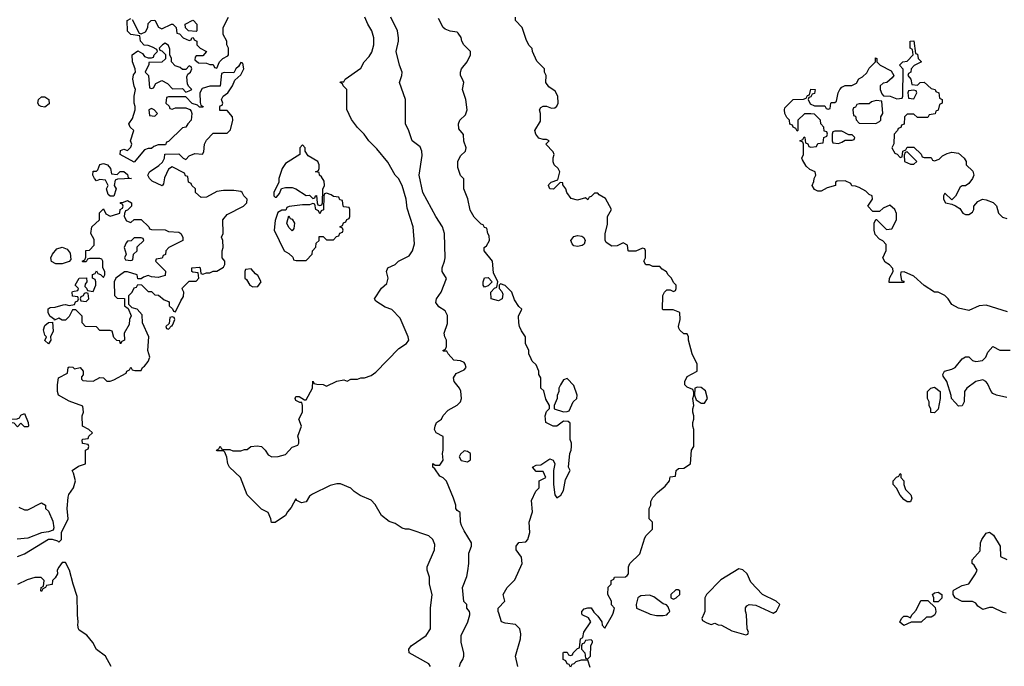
# Model space of a CAD drawing. Header units: inches. Extents: x 2348341 to 2479810, y 460419 to 613669.
# Tile 116 of 256: x 2413143 to 2418876, y 499691 to 503456. Entities that reach past the tile are written whole.
import ezdxf

# ---------------------------------------------------------------- set-up
doc = ezdxf.new("R2010")
doc.units = ezdxf.units.IN
doc.header["$MEASUREMENT"] = 0
doc.layers.add('C4419', color=7, linetype='Continuous')
doc.layers.add('C4510', color=7, linetype='Continuous')

msp = doc.modelspace()

# ---------------------------------------------------------------- linework, layer by layer
at = {"layer": 'C4419', "color": 2}
for points, elevation in [([(2413675.3, 499690), (2413642, 499750), (2413589.2, 499789.2), (2413568.9, 499828.9), (2413532.9, 499872.9), (2413490, 499902), (2413485.2, 499910), (2413481.2, 499930), (2413484, 499950), (2413479.3, 499990), (2413479.2, 500000)], 102), ([(2415535.3, 499690), (2415524.7, 499704.7), (2415410, 499768.7), (2415408.7, 499790), (2415422, 499810), (2415508.7, 499870), (2415534, 499910), (2415534, 500000)], 98), ([(2415704, 499690), (2415708.7, 499710), (2415724, 499730), (2415729.2, 499750), (2415729.2, 499770), (2415714, 499830), (2415713.2, 499870), (2415752.3, 499950), (2415764, 499990), (2415763, 500000)], 94), ([(2416044, 499690), (2416029, 499750), (2416058.4, 499850), (2416060.1, 499880.1), (2416055.1, 499910), (2416030, 499934), (2415970, 499942), (2415948, 499950), (2415932, 500000)], 90), ([(2416464, 499684), (2416450, 499726), (2416412.7, 499727.3), (2416382, 499718), (2416370, 499706), (2416358, 499702), (2416350, 499686), (2416342, 499702), (2416330, 499706), (2416322, 499722), (2416308, 499730), (2416308, 499770), (2416310, 499774), (2416330, 499774), (2416338, 499758), (2416350, 499754), (2416362, 499758), (2416366, 499770), (2416390, 499794), (2416402, 499798), (2416408, 499850), (2416422, 499858), (2416428, 499890), (2416468, 499950), (2416454, 499974), (2416418, 499990), (2416416.7, 500000)], 86), ([(2416492, 500000), (2416510, 499982), (2416532, 499950), (2416534, 499930), (2416550, 499914), (2416595.3, 499990), (2416598, 500000)], 86), ([(2416801.7, 500000), (2416814.4, 499994.4), (2416850, 499986), (2416890, 499986.8), (2416910, 499991.3), (2416918.7, 500000)], 86), ([(2417127.5, 500000), (2417114, 499970), (2417118, 499958), (2417143.6, 499943.6), (2417170, 499934), (2417190, 499942), (2417210, 499932), (2417230, 499931.3), (2417290, 499898), (2417370, 499874), (2417382, 499878), (2417386, 499890), (2417378, 499910), (2417375.3, 499990), (2417372.1, 500000)], 86), ([(2418474.4, 500000), (2418470, 499988), (2418450, 499978), (2418423.6, 499976.4), (2418391.6, 499948.4), (2418332.7, 499947.3), (2418290, 499928), (2418268.4, 499948.4), (2418278, 499970), (2418290, 499982), (2418310, 499982), (2418330, 499974), (2418338, 499990), (2418347.4, 500000)], 82)]:
    msp.add_lwpolyline(points, dxfattribs=dict(at, elevation=elevation))
at = {"layer": 'C4419', "color": 2, "elevation": 86}
msp.add_lwpolyline([(2416470, 499846), (2416438, 499842), (2416430, 499826), (2416418, 499822), (2416414, 499810), (2416414, 499790), (2416434, 499770), (2416438, 499738), (2416450, 499734), (2416466, 499750), (2416468, 499812), (2416478, 499830), (2416478, 499838)], close=True, dxfattribs=at)
at = {"layer": 'C4510', "color": 2}
for points, elevation in [([(2413130, 500331), (2413170, 500346), (2413310, 500432), (2413331.6, 500431.6), (2413362, 500422), (2413370, 500414), (2413386, 500430), (2413386, 500470), (2413425.2, 500550), (2413419.3, 500610), (2413424.7, 500675.3), (2413429.1, 500690.9), (2413455.3, 500730), (2413468, 500770), (2413456.4, 500816.4), (2413448, 500830), (2413484.7, 500855.3), (2413526, 500870), (2413526, 500950), (2413542, 500958), (2413546, 500970), (2413542, 500982), (2413508, 500988), (2413506, 501010), (2413510, 501014), (2413542, 501018), (2413546, 501030), (2413566, 501050), (2413546, 501070), (2413508, 501090), (2413506, 501150), (2413515.3, 501170), (2413510, 501206), (2413430, 501235.3), (2413368, 501270), (2413362, 501290), (2413362, 501330), (2413369.1, 501370.9), (2413422, 501398), (2413426, 501430), (2413430, 501434), (2413451.6, 501431.6), (2413462, 501422), (2413494, 501430), (2413512, 501410), (2413512, 501388), (2413503.6, 501376.4), (2413503.6, 501363.6), (2413510, 501354), (2413532.7, 501352.7), (2413570, 501352), (2413610, 501372), (2413631, 501371), (2413650, 501352), (2413670, 501351.3), (2413690, 501358), (2413762, 501398), (2413766, 501410), (2413782, 501418), (2413790, 501432), (2413798, 501418), (2413812.7, 501412.7), (2413850, 501414), (2413858, 501430), (2413870, 501438), (2413890, 501464.7), (2413901.2, 501490), (2413888.7, 501530), (2413895.3, 501610), (2413858, 501690), (2413856.4, 501736.4), (2413826, 501770), (2413798, 501778), (2413778, 501798), (2413778, 501850), (2413798, 501870), (2413810, 501894), (2413822, 501898), (2413830, 501914), (2413852.7, 501912.7), (2413890, 501874), (2413910, 501874), (2413930, 501854), (2413951.6, 501851.6), (2413983.6, 501823.6), (2414010, 501814), (2414014, 501810), (2414014, 501790), (2414032.7, 501772.7), (2414038, 501758), (2414050, 501754), (2414080.4, 501819.6), (2414096.4, 501843.6), (2414098, 501870), (2414088.4, 501888.4), (2414090, 501894), (2414130, 501934), (2414170, 501934), (2414186, 501950), (2414182, 501982), (2414150, 501986), (2414146, 501990), (2414146, 502010), (2414190, 502014), (2414194, 502010), (2414198, 501978), (2414210, 501974), (2414230, 501982), (2414250, 501982), (2414270, 501992), (2414290, 501992), (2414330, 502014), (2414338, 502030), (2414338, 502050), (2414322, 502070), (2414322, 502110), (2414328, 502130), (2414326, 502170), (2414318, 502190), (2414328, 502210), (2414326, 502290), (2414350, 502322), (2414446, 502370), (2414466, 502390), (2414468, 502410), (2414448, 502430), (2414438, 502450), (2414430, 502455.3), (2414390, 502462), (2414330, 502462), (2414290, 502455.3), (2414230, 502422), (2414200.4, 502420.4), (2414166, 502450), (2414166, 502470), (2414146, 502490), (2414142, 502502), (2414126, 502510), (2414122, 502542), (2414107.3, 502547.3), (2414102, 502562), (2414030, 502598), (2414010, 502586), (2413985.4, 502534.6), (2413979.6, 502500.4), (2413971.6, 502488.4), (2413914.6, 502514.6), (2413898, 502530), (2413888, 502550), (2413898, 502570), (2413953.6, 502606.4), (2413974.6, 502625.4), (2413986, 502650), (2413987.3, 502672.7), (2414070, 502674), (2414094, 502650), (2414110, 502642), (2414130, 502662), (2414163.1, 502676.9), (2414207.3, 502672.7), (2414214.6, 502685.4), (2414218, 502730), (2414230, 502754), (2414270, 502794), (2414350, 502794), (2414370, 502814), (2414384, 502870), (2414382, 502890), (2414350, 502926), (2414307.3, 502927.3), (2414307.3, 502947.3), (2414310, 502954), (2414322, 502958), (2414326, 502970), (2414318, 502990), (2414328, 503010), (2414355.3, 503030), (2414382, 503070), (2414396.4, 503103.6), (2414430, 503134), (2414448, 503170), (2414442, 503202), (2414430, 503206), (2414416.9, 503183.1), (2414402, 503170), (2414390, 503146), (2414332.7, 503147.3), (2414318, 503142), (2414310, 503068), (2414250, 503068), (2414205.4, 503054.6), (2414192, 503030), (2414192.7, 502972.7), (2414198, 502958), (2414212, 502950), (2414210, 502946), (2414190, 502946), (2414178, 502958), (2414147.3, 502967.3), (2414110, 503006), (2414010, 503006), (2413998, 503002), (2413994, 502970), (2414012.7, 502952.7), (2414018, 502938), (2414030, 502934), (2414050, 502942), (2414110, 502942), (2414132.7, 502932.7), (2414142, 502922), (2414144.7, 502910), (2414142, 502870), (2414122, 502850), (2414111.1, 502828.9), (2414090, 502826), (2414010, 502746), (2413998, 502742), (2413992.7, 502727.3), (2413950, 502726), (2413923.6, 502716.4), (2413910, 502706), (2413890, 502706), (2413870, 502698), (2413810, 502626), (2413728, 502670), (2413730, 502694), (2413750, 502702), (2413770, 502694), (2413790, 502714), (2413795.3, 502730), (2413788, 502750), (2413808, 502810), (2413786, 502830), (2413778, 502850), (2413799, 502881), (2413815.3, 502930), (2413815.3, 502950), (2413809, 502970), (2413809, 503011), (2413818, 503050), (2413808.9, 503068.9), (2413801.2, 503110), (2413805.6, 503134.4), (2413818, 503150), (2413815.3, 503170), (2413799, 503210), (2413798, 503250), (2413830, 503274), (2413858, 503258), (2413870, 503242), (2413890, 503234), (2413910, 503234), (2413922, 503238), (2413926, 503250), (2413946, 503270), (2413942, 503282), (2413916.4, 503296.4), (2413890, 503306), (2413867.3, 503307.3), (2413846, 503330), (2413842, 503362), (2413790, 503368.7), (2413770, 503388), (2413768, 503450), (2413790, 503462)], 102), ([(2413796.9, 503456.9), (2413838, 503378), (2413850, 503374), (2413874.6, 503385.4), (2413888, 503410), (2413890, 503434), (2413908.4, 503451.6), (2413930, 503452), (2413951.6, 503411.6), (2413970, 503402), (2414026, 503430), (2414034, 503430), (2414054, 503410), (2414058, 503378), (2414072.7, 503372.7), (2414094, 503350), (2414130, 503334), (2414142, 503338), (2414146, 503350), (2414152.7, 503352.7), (2414158, 503338), (2414174, 503330), (2414174, 503310), (2414194, 503290), (2414231.3, 503271.3), (2414210, 503246), (2414170, 503246), (2414163.6, 503236.4), (2414162, 503222), (2414183.6, 503203.6), (2414230, 503202), (2414250, 503194), (2414270, 503194), (2414278, 503178), (2414290, 503174), (2414306, 503210), (2414326, 503230), (2414354.6, 503245.4), (2414358, 503250), (2414358, 503290), (2414348.4, 503308.4), (2414348, 503330), (2414328.4, 503368.4), (2414328, 503410), (2414358, 503470)], 102), ([(2415534, 500000), (2415534, 500030), (2415544, 500110), (2415528.7, 500170), (2415528.7, 500210), (2415515.3, 500250), (2415515.3, 500270), (2415559, 500370), (2415560.4, 500400.4), (2415548, 500430), (2415526, 500450), (2415410, 500488.7), (2415390, 500488.7), (2415370, 500495.3), (2415330, 500522), (2415294.6, 500534.6), (2415248.9, 500568.9), (2415213.6, 500633.6), (2415190, 500658), (2415125.6, 500685.6), (2415090, 500708), (2415070, 500728), (2415010, 500754), (2414990, 500754), (2414950, 500744), (2414847.1, 500692.9), (2414830, 500682), (2414810, 500648.7), (2414783.1, 500643.1), (2414756.4, 500656.4), (2414750, 500666), (2414724.5, 500615.5), (2414702, 500590), (2414691.1, 500568.9), (2414630, 500528.7), (2414608.4, 500528.4), (2414606, 500550), (2414590, 500586), (2414550, 500606), (2414468, 500690), (2414428.7, 500790), (2414364, 500850), (2414354, 500870), (2414348.4, 500908.4), (2414338, 500938), (2414330, 500946), (2414290, 500946), (2414288, 500950), (2414302, 500958), (2414310, 500972), (2414318, 500958), (2414330, 500954), (2414367.3, 500952.7), (2414384.7, 500944.7), (2414430, 500944.7), (2414452.7, 500952.7), (2414467.3, 500952.7), (2414488.9, 500971.1), (2414524.7, 500975.3), (2414551.3, 500970), (2414571.3, 500950), (2414590, 500922), (2414610, 500911.3), (2414648.4, 500911.6), (2414690, 500924.7), (2414730, 500966), (2414762, 500978), (2414768.7, 500990), (2414768.7, 501010), (2414762, 501030), (2414784, 501090), (2414768, 501130), (2414788.7, 501170), (2414788.7, 501208.7), (2414786, 501226), (2414774, 501226), (2414750, 501238), (2414746, 501250), (2414750, 501262), (2414770, 501262), (2414802, 501242), (2414810, 501242), (2414848, 501310), (2414850, 501352), (2414858, 501338), (2414872.7, 501332.7), (2414910, 501332), (2414930, 501322), (2414988.9, 501351.1), (2415030, 501358), (2415050, 501352), (2415070, 501362), (2415110, 501362), (2415129.1, 501370.9), (2415150, 501371.3), (2415190, 501384.7), (2415216.5, 501403.5), (2415350, 501542), (2415395.3, 501570), (2415408.7, 501590), (2415404, 501610), (2415358.6, 501718.6), (2415308.9, 501768.9), (2415270, 501782), (2415216.4, 501816.4), (2415208.7, 501830), (2415250, 501892), (2415280.4, 501919.6), (2415288.7, 501950), (2415278, 501990), (2415286, 502010), (2415328.9, 502031.1), (2415348, 502050), (2415410, 502081), (2415429.2, 502110), (2415441.2, 502150), (2415433.2, 502250), (2415398.6, 502358.6), (2415392.7, 502410), (2415369, 502490), (2415348.7, 502530), (2415329, 502550), (2415286.8, 502626.8), (2415223.2, 502703.2), (2415175.3, 502750), (2415149.1, 502789.1), (2415110, 502828), (2415074.6, 502874.6), (2415047.3, 502932.7), (2415048, 503050), (2415026, 503070), (2415022, 503082), (2415008.7, 503090), (2415010, 503094), (2415030, 503094), (2415038, 503110), (2415130, 503174), (2415148, 503210), (2415178, 503242), (2415192.9, 503267.1), (2415204, 503310), (2415204, 503350), (2415194, 503390), (2415169, 503430), (2415152.7, 503470)], 98), ([(2415763, 500000), (2415762, 500010), (2415746, 500030), (2415746, 500050), (2415728.4, 500068.4), (2415721.2, 500150), (2415745.6, 500214.4), (2415752.9, 500247.1), (2415758, 500290), (2415757.2, 500350), (2415773.2, 500390), (2415774, 500410), (2415730, 500479), (2415716, 500510), (2415709.2, 500530.8), (2415707.3, 500587.3), (2415690, 500598), (2415682, 500610), (2415682, 500630), (2415669.1, 500669.1), (2415628.9, 500768.9), (2415608.9, 500788.9), (2415590, 500798), (2415560.4, 500840.4), (2415548, 500850), (2415549.1, 500870.9), (2415562, 500862), (2415590, 500862), (2415608.4, 500891.6), (2415605.2, 500930), (2415609.3, 500950), (2415608.7, 501028.7), (2415568.7, 501050), (2415559, 501070), (2415561.2, 501090), (2415570, 501111.3), (2415598, 501130), (2415609.1, 501150.9), (2415638, 501182), (2415690, 501211), (2415709, 501230), (2415716, 501250), (2415712.3, 501292.3), (2415704, 501310), (2415673.2, 501350), (2415669.3, 501370), (2415685.1, 501394.9), (2415730, 501418), (2415742, 501430), (2415737.2, 501450), (2415730, 501459), (2415710, 501468.7), (2415670, 501474), (2415638, 501510), (2415630, 501526), (2415610, 501526), (2415606, 501530), (2415622, 501538), (2415627.3, 501552.7), (2415628, 501590), (2415618, 501610), (2415615.3, 501630), (2415633.6, 501686.4), (2415633.6, 501733.6), (2415620.2, 501760.2), (2415582.9, 501782.9), (2415565.2, 501810), (2415569, 501830), (2415597.2, 501870), (2415628, 501948), (2415602, 501990), (2415602, 502010), (2415617.2, 502050), (2415619.3, 502070), (2415616, 502210), (2415604, 502250), (2415565.2, 502310), (2415489.4, 502450), (2415469.6, 502550), (2415485.6, 502665.6), (2415485.2, 502690), (2415474.8, 502714.8), (2415429, 502750), (2415408.9, 502808.9), (2415388.7, 502850), (2415388.7, 502990), (2415355.3, 503090), (2415368.7, 503130), (2415369, 503150), (2415354, 503190), (2415334, 503270), (2415349.2, 503330), (2415349.3, 503350), (2415342.7, 503390), (2415304, 503470)], 94), ([(2415932, 500000), (2415929.1, 500009.1), (2415929, 500030), (2415968, 500070), (2415958, 500110), (2415982, 500150), (2416025.6, 500194.4), (2416069, 500290), (2416065.6, 500325.6), (2416034, 500370), (2416034, 500390), (2416049.1, 500410.9), (2416090, 500416), (2416101.2, 500430), (2416112.7, 500470), (2416108.7, 500530), (2416129, 500590), (2416123.1, 500656.9), (2416149.1, 500710.9), (2416168, 500730), (2416168.4, 500771.6), (2416206, 500790), (2416190, 500826), (2416150, 500826), (2416128, 500850), (2416150, 500862), (2416176.4, 500863.6), (2416230, 500898), (2416250, 500892), (2416258, 500870), (2416251.3, 500830), (2416251.3, 500750), (2416258, 500690), (2416270, 500672), (2416292.9, 500687.1), (2416310, 500714), (2416321.2, 500778.8), (2416348, 500830), (2416338, 500850), (2416345.2, 500930), (2416354, 500950), (2416355.3, 500970), (2416355.3, 500990), (2416348.4, 501011.6), (2416347.3, 501107.3), (2416336.4, 501116.4), (2416310, 501118), (2416271, 501089), (2416250, 501088.7), (2416206, 501110), (2416202, 501150), (2416210, 501174), (2416227.3, 501192.7), (2416228, 501210), (2416205.6, 501245.6), (2416194, 501294), (2416178, 501310), (2416178, 501370), (2416166, 501390), (2416166, 501410), (2416150, 501446), (2416127.3, 501467.3), (2416120.4, 501480.4), (2416108, 501510), (2416108, 501530), (2416088, 501570), (2416088, 501610), (2416064.7, 501644.7), (2416054, 501670), (2416048.4, 501691.6), (2416048, 501730), (2416066, 501770), (2416050, 501786), (2416024.7, 501824.7), (2416008, 501870), (2415970, 501908), (2415942, 501918), (2415934, 501910), (2415934, 501890), (2415950, 501874), (2415956.9, 501856.9), (2415952, 501830), (2415930, 501818), (2415888, 501830), (2415886, 501870), (2415907.3, 501892.7), (2415922, 501898), (2415926, 501930), (2415902, 501982), (2415895.3, 502050), (2415848, 502110), (2415848, 502130), (2415860.4, 502139.6), (2415878, 502170), (2415876.4, 502196.4), (2415868, 502210), (2415862, 502242), (2415850, 502246), (2415842, 502262), (2415830, 502266), (2415790, 502306), (2415766, 502346), (2415752.1, 502412.1), (2415728.7, 502470), (2415728.7, 502528.7), (2415710, 502548), (2415694.6, 502594.6), (2415694, 502630), (2415710, 502662), (2415738, 502690), (2415742, 502710), (2415728.9, 502748.9), (2415727.3, 502787.3), (2415700.4, 502820.4), (2415698, 502850), (2415706, 502870), (2415738, 502902), (2415748.9, 502931.1), (2415741.2, 502990), (2415722, 503050), (2415728, 503090), (2415722, 503110), (2415709, 503130), (2415709, 503150), (2415715.3, 503170), (2415748.7, 503210), (2415768, 503250), (2415768.7, 503270), (2415729, 503310), (2415717.2, 503330), (2415712.7, 503352.7), (2415696.5, 503376.5), (2415690, 503382), (2415649.1, 503389.1), (2415620.2, 503400.2), (2415608, 503410), (2415582, 503462)], 90), ([(2416598, 500000), (2416606, 500030), (2416588.4, 500048.4), (2416588, 500070), (2416568, 500110), (2416568.4, 500151.6), (2416586, 500170), (2416586, 500190), (2416602, 500198), (2416606, 500210), (2416670, 500212), (2416680.4, 500219.6), (2416688, 500230), (2416688, 500270), (2416695.3, 500290), (2416753.6, 500346.4), (2416782, 500438), (2416790, 500452), (2416828, 500490), (2416828, 500530), (2416808.7, 500550), (2416808.7, 500610), (2416818, 500630), (2416818, 500650), (2416830, 500674), (2416856.4, 500703.6), (2416900.4, 500739.6), (2416926, 500770), (2416930, 500794), (2416962, 500798), (2416966, 500830), (2416978, 500842), (2417010, 500844.7), (2417048.7, 500870), (2417055.3, 500950), (2417068, 500970), (2417068.7, 501070), (2417062, 501090), (2417062, 501110), (2417068.7, 501130), (2417068.7, 501150), (2417062, 501170), (2417062, 501190), (2417068.7, 501210), (2417062, 501250), (2417068, 501270), (2417067.3, 501287.3), (2417062, 501302), (2417030, 501315.3), (2417015.3, 501330), (2417015.3, 501350), (2417030, 501378), (2417088, 501410), (2417088, 501450), (2417058, 501510), (2417038, 501590), (2417038, 501610), (2417030, 501626), (2417010, 501626), (2416987.3, 501647.3), (2416980.4, 501660.4), (2416978, 501670), (2416988, 501710), (2416986, 501750), (2416947.3, 501767.3), (2416890, 501766), (2416886, 501770), (2416888, 501850), (2416898, 501870), (2416910, 501882), (2416930, 501882), (2416950, 501874), (2416962, 501878), (2416966, 501890), (2416966, 501910), (2416950, 501926), (2416938, 501950), (2416918, 501970), (2416908.4, 501988.4), (2416883.1, 502003.1), (2416870, 502018), (2416830, 502018), (2416810, 502028), (2416788.9, 502028.9), (2416778, 502050), (2416786, 502070), (2416786, 502110), (2416782, 502122), (2416770, 502126), (2416730, 502108), (2416690, 502108), (2416686, 502110), (2416682, 502142), (2416656.4, 502156.4), (2416621, 502139), (2416590, 502137.2), (2416558.6, 502158.6), (2416552.3, 502172.3), (2416552.1, 502207.9), (2416566, 502266), (2416566, 502310), (2416588, 502350), (2416554.6, 502414.6), (2416516.4, 502436.4), (2416510, 502446), (2416490, 502446), (2416470, 502426), (2416458, 502422), (2416450, 502406), (2416438, 502418), (2416390, 502405.2), (2416353.6, 502413.6), (2416328, 502450), (2416322, 502470), (2416306, 502494), (2416306, 502506), (2416290, 502508), (2416250.7, 502469.3), (2416229, 502470), (2416221.2, 502490), (2416223.7, 502496.3), (2416238, 502510), (2416276.4, 502523.6), (2416288, 502570), (2416278, 502590), (2416255.3, 502610), (2416248.9, 502628.9), (2416248.7, 502651.3), (2416255.3, 502670), (2416250, 502686), (2416206, 502730), (2416226, 502750), (2416210, 502758), (2416190, 502758), (2416165.2, 502765.2), (2416149.1, 502789.1), (2416142, 502810), (2416174.6, 502865.4), (2416175.3, 502910), (2416169, 502930), (2416176.4, 502943.6), (2416190, 502951.3), (2416210, 502951.3), (2416239.6, 502939.6), (2416258, 502942), (2416270, 502952), (2416279, 502970), (2416277.2, 503010), (2416260.2, 503040.2), (2416224, 503064), (2416206, 503090), (2416208, 503130), (2416198, 503150), (2416198, 503170), (2416154.6, 503214.6), (2416128, 503270), (2416127.3, 503287.3), (2416110, 503306), (2416094.6, 503334.6), (2416068, 503410), (2416028.9, 503451.1), (2416029.1, 503470.9)], 86), ([(2418894.8, 501754.8), (2418770, 501793.2), (2418730, 501789), (2418670, 501762), (2418610, 501775.3), (2418570, 501798), (2418549, 501830), (2418530, 501849), (2418490, 501868.7), (2418469.1, 501869.1), (2418410, 501908.7), (2418350, 501962), (2418292.7, 501987.3), (2418274, 501986), (2418272, 501970), (2418278, 501938), (2418290, 501934), (2418290, 501926), (2418206, 501926), (2418208, 501950), (2418228, 501990), (2418227.3, 502007.3), (2418208.4, 502028.4), (2418183.1, 502043.1), (2418168, 502070), (2418187.3, 502112.7), (2418187.3, 502147.3), (2418168.4, 502168.4), (2418150, 502178), (2418124, 502204), (2418118, 502230), (2418118, 502270), (2418128.7, 502291.3), (2418132, 502292), (2418190, 502234), (2418222, 502238), (2418248, 502290), (2418247.3, 502327.3), (2418238, 502350), (2418210, 502375.3), (2418170, 502358), (2418150, 502338), (2418110, 502338), (2418082, 502370), (2418108, 502410), (2418106, 502430), (2418090, 502438), (2418070, 502458), (2418030, 502478), (2418010, 502486), (2417987.3, 502487.3), (2417982, 502502), (2417950, 502518), (2417903.6, 502516.4), (2417894, 502510), (2417894, 502490), (2417843.6, 502476.4), (2417810, 502458), (2417790, 502458), (2417770, 502466), (2417758, 502490), (2417767.3, 502512.7), (2417768, 502530), (2417778, 502550), (2417775.3, 502570), (2417744, 502584), (2417723.1, 502603.1), (2417700.4, 502640.4), (2417698, 502650), (2417706, 502670), (2417706, 502730), (2417702, 502742), (2417686, 502750), (2417702, 502758), (2417710, 502774), (2417714, 502770), (2417718, 502738), (2417732.7, 502732.7), (2417738, 502718), (2417750, 502714), (2417782, 502718), (2417790, 502734), (2417822, 502738), (2417826, 502770), (2417842, 502778), (2417846, 502790), (2417842, 502802), (2417827.3, 502807.3), (2417826, 502830), (2417808.4, 502848.4), (2417806, 502870), (2417770, 502906), (2417750, 502908), (2417712.7, 502907.3), (2417674, 502870), (2417674, 502810), (2417670, 502806), (2417662, 502822), (2417646, 502830), (2417642, 502842), (2417627.3, 502847.3), (2417626, 502870), (2417610, 502886), (2417598, 502910), (2417595.3, 502930), (2417598, 502942), (2417646, 502990), (2417707.3, 502992.7), (2417722, 502998), (2417730, 503014), (2417742, 503018), (2417750, 503052), (2417774, 503050), (2417770, 503026), (2417758, 503022), (2417750, 503006), (2417738, 503002), (2417734, 502990), (2417745.4, 502965.4), (2417770, 502954), (2417830, 502954), (2417838, 502938), (2417850, 502934), (2417862, 502938), (2417866, 502970), (2417870, 502974), (2417890, 502974), (2417898, 502982), (2417908, 503030), (2417918, 503050), (2417930, 503062), (2417950, 503072), (2417987.3, 503072.7), (2418014.6, 503085.4), (2418028.7, 503111.3), (2418050, 503122), (2418074.6, 503145.4), (2418090, 503174), (2418126, 503210), (2418126, 503234), (2418134, 503230), (2418134, 503210), (2418154, 503190), (2418216.9, 503156.9), (2418232, 503130), (2418223.6, 503116.4), (2418191.1, 503088.9), (2418170, 503086), (2418154, 503070), (2418154, 503050), (2418163.6, 503023.6), (2418172.7, 503012.7), (2418211.1, 503011.1), (2418250, 502994), (2418282, 502998), (2418286, 503010), (2418287.3, 503167.3), (2418266, 503190), (2418286, 503210), (2418310, 503214), (2418346, 503250), (2418342, 503282), (2418328, 503290), (2418328, 503330), (2418350, 503332), (2418358, 503258), (2418370, 503254), (2418374, 503230), (2418394, 503210), (2418351.6, 503188.4), (2418334, 503170), (2418332, 503150), (2418318, 503142), (2418314, 503130), (2418332, 503110), (2418338, 503078), (2418370, 503074), (2418386, 503090), (2418410, 503092), (2418450, 503054), (2418474, 503050), (2418478, 503038), (2418494, 503030), (2418498, 502998), (2418514, 502990), (2418514, 502970), (2418498, 502962), (2418491.6, 502928.4), (2418478, 502922), (2418472.7, 502907.3), (2418438, 502902), (2418430, 502886), (2418370, 502886), (2418350, 502906), (2418310, 502906), (2418294, 502890), (2418292.7, 502847.3), (2418278, 502842), (2418272.7, 502827.3), (2418258, 502822), (2418254, 502810), (2418234, 502790), (2418232.7, 502732.7), (2418222, 502710), (2418238, 502678), (2418252.7, 502672.7), (2418270, 502654), (2418282, 502658), (2418286, 502690), (2418302, 502698), (2418310, 502714), (2418350, 502714), (2418392.7, 502672.7), (2418398, 502658), (2418410, 502654), (2418450, 502654), (2418458, 502638), (2418470, 502634), (2418496.4, 502643.6), (2418516.4, 502663.6), (2418543.1, 502676.9), (2418570, 502684.7), (2418610, 502678), (2418642, 502650), (2418654, 502630), (2418654, 502610), (2418692.7, 502572.7), (2418698, 502550), (2418691.3, 502530), (2418670, 502502), (2418650, 502488.7), (2418630, 502488), (2418619.6, 502480.4), (2418591.6, 502428.4), (2418570, 502406), (2418530, 502446), (2418522, 502430), (2418522, 502410), (2418534, 502390), (2418570, 502382), (2418591.6, 502371.6), (2418616.9, 502356.9), (2418634, 502330), (2418650, 502322), (2418670, 502322), (2418690, 502334), (2418698, 502350), (2418698, 502370), (2418722, 502398), (2418749.1, 502410.9), (2418770, 502406), (2418810.7, 502390.7), (2418830, 502372), (2418842, 502330), (2418866.4, 502306.4), (2418890, 502298)], 82), ([(2418890, 501255.3), (2418830, 501269), (2418810, 501279), (2418799, 501290), (2418778, 501338), (2418768, 501350), (2418750, 501359), (2418710, 501348.7), (2418658, 501310), (2418644.7, 501290), (2418642, 501230), (2418630, 501208), (2418610, 501206), (2418590, 501226), (2418568, 501250), (2418567.3, 501267.3), (2418542, 501350), (2418520.4, 501380.4), (2418518, 501390), (2418528, 501410), (2418570, 501421), (2418590, 501431.3), (2418630, 501482), (2418650, 501492), (2418670, 501492), (2418691.1, 501471.1), (2418710, 501464.7), (2418748.9, 501471.1), (2418768, 501490), (2418780.2, 501519.8), (2418810, 501552), (2418850, 501532), (2418910, 501532)], 82), ([(2413136.9, 500616.9), (2413170, 500602), (2413190, 500602), (2413270, 500642), (2413294, 500630), (2413294, 500610), (2413310, 500594), (2413335.9, 500535.9), (2413342, 500498), (2413336.9, 500483.1), (2413310, 500473.2), (2413270, 500469), (2413190, 500437.2), (2413128, 500432)], 102), ([(2418886, 500000), (2418870, 500004), (2418810, 500034), (2418790, 500034), (2418750, 500022), (2418722, 500042), (2418710, 500058), (2418690, 500068), (2418630, 500068.7), (2418588.9, 500088.9), (2418578, 500110), (2418578, 500130), (2418583.1, 500136.9), (2418630, 500162), (2418670, 500172), (2418708.7, 500230), (2418718, 500250), (2418700.4, 500280.4), (2418688, 500290), (2418688.4, 500311.6), (2418736.4, 500363.6), (2418737.2, 500410), (2418745.2, 500430), (2418770, 500466), (2418790, 500472), (2418813.7, 500453.7), (2418851.3, 500390), (2418854, 500330), (2418890, 500312)], 82), ([(2413479.2, 500000), (2413478, 500098), (2413453.2, 500170), (2413432.7, 500250), (2413410, 500295.3), (2413390, 500295.3), (2413370, 500268), (2413361, 500250), (2413362, 500230), (2413350, 500206), (2413334, 500190), (2413332.7, 500167.3), (2413298, 500162), (2413294, 500150), (2413278, 500142), (2413270, 500126), (2413266, 500130), (2413268, 500150), (2413282, 500158), (2413286, 500190), (2413267.3, 500207.3), (2413250, 500208), (2413230, 500208), (2413186, 500194), (2413130, 500168)], 102), ([(2417372.1, 500000), (2417368.4, 500011.6), (2417368.4, 500031.6), (2417376.4, 500043.6), (2417390, 500051.3), (2417430, 500046), (2417530, 500001), (2417550, 500012), (2417568.7, 500050), (2417548, 500070), (2417468, 500110), (2417400.2, 500180.2), (2417378, 500230), (2417353.6, 500253.6), (2417330, 500258), (2417225.8, 500194.2), (2417142, 500110), (2417132, 500090), (2417132, 500010), (2417127.5, 500000)], 86), ([(2416918.7, 500000), (2416928.7, 500010), (2416918, 500038), (2416908.9, 500048.9), (2416890, 500055.3), (2416834.8, 500094.8), (2416810, 500105.2), (2416759.6, 500100.4), (2416742, 500090), (2416732, 500050), (2416734, 500030), (2416801.7, 500000)], 86), ([(2418347.4, 500000), (2418363.1, 500016.9), (2418390, 500074), (2418430, 500074), (2418472.7, 500032.7), (2418478, 500010), (2418474.4, 500000)], 82), ([(2416416.7, 500000), (2416415.3, 500010), (2416430, 500024.7), (2416450, 500032), (2416471.1, 500031.1), (2416486, 500006), (2416492, 500000)], 86)]:
    msp.add_lwpolyline(points, dxfattribs=dict(at, elevation=elevation))
for points, elevation in [([(2414170, 503386), (2414126, 503390), (2414107.3, 503407.3), (2414106, 503430), (2414150, 503452), (2414154, 503450), (2414174, 503430), (2414174, 503390)], 102), ([(2413990, 503318), (2413974, 503310), (2413954, 503290), (2413958, 503278), (2413970, 503274), (2413992.7, 503252.7), (2413992.7, 503227.3), (2413970, 503208), (2413894, 503206), (2413894, 503194), (2413874, 503150), (2413892, 503130), (2413898, 503058), (2413910, 503054), (2413922, 503058), (2413936.4, 503083.6), (2413970, 503102), (2414003.6, 503083.6), (2414032.7, 503052.7), (2414090, 503054), (2414110, 503034), (2414130, 503042), (2414146, 503050), (2414127.3, 503067.3), (2414120.4, 503080.4), (2414116.4, 503123.6), (2414122, 503138), (2414138, 503150), (2414146, 503170), (2414142, 503182), (2414130, 503186), (2414110, 503166), (2414090, 503166), (2414076.4, 503176.4), (2414047.3, 503187.3), (2414026, 503210), (2414026, 503230), (2414018, 503250), (2414016.4, 503283.6), (2414010, 503306)], 102), ([(2418350, 503046), (2418318, 503042), (2418314, 503030), (2418318, 502998), (2418350, 502994), (2418366, 503030), (2418362, 503042)], 82), ([(2413290, 502946.6), (2413268, 502950), (2413256.5, 502956.5), (2413249.3, 502969.3), (2413253.2, 502990), (2413270, 503006.8), (2413290, 503007.3), (2413313.4, 502990), (2413315.2, 502964.8)], 102), ([(2418130, 502986), (2418103.6, 502976.4), (2418090, 502966), (2418030, 502966), (2418018, 502962), (2418010, 502946), (2417998, 502942), (2417994, 502930), (2417998, 502898), (2418010, 502894), (2418012.7, 502872.7), (2418030, 502854), (2418128.4, 502851.6), (2418150, 502862), (2418158, 502870), (2418158, 502890), (2418168, 502910), (2418162, 502982)], 82), ([(2413910, 502938), (2413894, 502930), (2413898, 502898), (2413930, 502894), (2413946, 502910), (2413926, 502930)], 102), ([(2417930, 502806), (2417890, 502806), (2417878, 502802), (2417874, 502790), (2417874, 502750), (2417878, 502738), (2417910, 502734), (2417930, 502742), (2417950, 502754), (2417990, 502754), (2418002, 502758), (2418006, 502770), (2417990, 502786), (2417970, 502786)], 82), ([(2414790, 502726), (2414774, 502710), (2414774, 502670), (2414690, 502618), (2414671.3, 502590), (2414651.3, 502530), (2414651.3, 502508.7), (2414622, 502450), (2414622, 502430), (2414630, 502422), (2414638, 502422), (2414656.4, 502443.6), (2414668, 502472), (2414690, 502478), (2414730, 502478), (2414750.9, 502470.9), (2414810, 502432), (2414830, 502434), (2414850, 502414), (2414862, 502418), (2414866, 502430), (2414871.6, 502431.6), (2414874, 502390), (2414878, 502378), (2414890, 502374), (2414902, 502378), (2414906, 502390), (2414908.4, 502468.4), (2414918, 502490), (2414916.4, 502516.4), (2414900.4, 502540.4), (2414888, 502550), (2414886, 502566), (2414866, 502570), (2414882, 502578), (2414886, 502590), (2414886, 502610), (2414878, 502630), (2414823.1, 502663.1), (2414806, 502690), (2414806, 502710)], 102), ([(2418310, 502686), (2418298, 502682), (2418292.7, 502667.3), (2418294, 502630), (2418330, 502614), (2418350, 502614), (2418366, 502630)], 82), ([(2413710, 502554), (2413728.4, 502571.6), (2413750, 502572), (2413770, 502554), (2413774, 502534), (2413794, 502530), (2413712.7, 502527.3), (2413698, 502522), (2413692, 502490), (2413704.7, 502470), (2413690, 502428.7), (2413668.9, 502428.9), (2413658, 502438), (2413648.7, 502470), (2413658, 502490), (2413642, 502522), (2413610, 502526), (2413590, 502518), (2413578, 502530), (2413568, 502550), (2413570, 502574), (2413590, 502574), (2413598, 502582), (2413610, 502612), (2413630, 502618), (2413654, 502610), (2413672, 502590), (2413678, 502558)], 102), ([(2413790, 502274), (2413808.4, 502291.6), (2413850, 502292), (2413894, 502250), (2413898, 502238), (2413910, 502234), (2413990, 502232), (2414010, 502222), (2414070, 502218), (2414082, 502210), (2414092, 502190), (2414092, 502170), (2414011.6, 502128.4), (2413994, 502110), (2413991.6, 502088.4), (2413978, 502082), (2413972.7, 502067.3), (2413938, 502062), (2413934, 502050), (2413991.6, 501991.6), (2413990, 501966), (2413950, 501955.3), (2413910, 501958), (2413890, 501966), (2413863.6, 501956.4), (2413850, 501946), (2413830, 501946), (2413826, 501970), (2413770, 501988), (2413752.7, 501987.3), (2413702, 501950), (2413692, 501930), (2413694, 501850), (2413710, 501834), (2413752.7, 501832.7), (2413754, 501790), (2413774, 501774), (2413792, 501732), (2413782, 501710), (2413779.6, 501680.4), (2413752, 501630), (2413754, 501590), (2413738, 501582), (2413730, 501568), (2413726, 501586), (2413708.4, 501588.4), (2413690, 501606), (2413682, 501642), (2413670, 501646), (2413610, 501646), (2413590, 501668), (2413526, 501670), (2413506, 501690), (2413506, 501730), (2413470, 501766), (2413450, 501766), (2413431.6, 501728.4), (2413410, 501706), (2413390, 501706), (2413370, 501718), (2413346, 501706), (2413346, 501710), (2413318, 501730), (2413309, 501750), (2413308.4, 501771.6), (2413320.4, 501779.6), (2413350, 501781), (2413396, 501796), (2413410, 501798), (2413430, 501792), (2413462, 501798), (2413467.3, 501812.7), (2413482, 501818), (2413486, 501830), (2413482, 501842), (2413450, 501846), (2413448, 501870), (2413450, 501874), (2413482, 501878), (2413486, 501890), (2413466, 501910), (2413488.4, 501951.6), (2413532.7, 501952.7), (2413534, 501930), (2413523.6, 501916.4), (2413522, 501902), (2413532.7, 501892.7), (2413538, 501878), (2413570, 501874), (2413586, 501910), (2413586, 501930), (2413582, 501942), (2413566, 501950), (2413567.3, 501972.7), (2413582, 501978), (2413590, 501994), (2413598, 501978), (2413612.7, 501972.7), (2413630, 501954), (2413638, 501970), (2413638, 501990), (2413626, 502010), (2413626, 502050), (2413622, 502062), (2413610, 502066), (2413550, 502066), (2413538, 502062), (2413530, 502046), (2413510, 502046), (2413506, 502050), (2413522, 502058), (2413527.3, 502072.7), (2413528, 502112), (2413550, 502114), (2413576.4, 502143.6), (2413576.4, 502176.4), (2413558, 502210), (2413562, 502250), (2413608, 502290), (2413608.4, 502331.6), (2413630, 502354), (2413644.7, 502324.7), (2413670, 502312), (2413714.6, 502325.4), (2413726, 502330), (2413728, 502350), (2413742, 502358), (2413746, 502370), (2413742, 502382), (2413730, 502386), (2413729, 502391), (2413747.3, 502392.7), (2413770, 502402), (2413794, 502390), (2413794, 502370), (2413770, 502346), (2413758, 502342), (2413752.7, 502327.3), (2413752, 502310), (2413764.7, 502284.7)], 102), ([(2414930, 502446), (2414918, 502442), (2414914, 502430), (2414911.1, 502348.9), (2414898, 502342), (2414890, 502326), (2414882, 502342), (2414868, 502350), (2414862, 502382), (2414850, 502386), (2414830, 502378), (2414790, 502378), (2414712.7, 502367.3), (2414698, 502362), (2414692.7, 502347.3), (2414670, 502346), (2414646.4, 502333.6), (2414630, 502286), (2414624.7, 502230), (2414682, 502110), (2414710, 502094), (2414732.7, 502072.7), (2414738, 502058), (2414752.7, 502052.7), (2414810, 502054), (2414846, 502090), (2414848, 502110), (2414868, 502132), (2414870, 502154), (2414886, 502170), (2414887.3, 502192.7), (2414910, 502194), (2414930, 502174), (2414970, 502174), (2414987.3, 502192.7), (2415002, 502198), (2415007.3, 502212.7), (2415022, 502218), (2415026, 502230), (2415022, 502242), (2415006, 502250), (2415022, 502258), (2415027.3, 502272.7), (2415042, 502278), (2415047.3, 502292.7), (2415062, 502298), (2415066, 502310), (2415066, 502350), (2415062, 502362), (2415030, 502366), (2415026, 502370), (2415022, 502402), (2415007.3, 502407.3), (2415002, 502422), (2414970, 502426), (2414956.4, 502436.4)], 102), ([(2414730, 502226), (2414710, 502246), (2414698, 502270), (2414710, 502314), (2414718, 502298), (2414730, 502294), (2414742, 502270), (2414739.6, 502240.4)], 102), ([(2413850, 502186), (2413810, 502186), (2413792.7, 502167.3), (2413770, 502166), (2413763.6, 502156.4), (2413752, 502130), (2413762, 502090), (2413754, 502070), (2413758, 502058), (2413790, 502054), (2413802, 502058), (2413806, 502090), (2413826, 502110), (2413827.3, 502132.7), (2413866, 502170), (2413862, 502182)], 102), ([(2416390, 502135.1), (2416370, 502139.3), (2416359.3, 502150), (2416352.3, 502170), (2416370, 502193), (2416390, 502199.3), (2416415.2, 502195.2), (2416427.3, 502187.3), (2416436, 502170), (2416430, 502148.7), (2416418.5, 502141.5)], 86), ([(2413354, 502034), (2413328.7, 502048.7), (2413324, 502070), (2413334, 502090), (2413359, 502121), (2413390, 502131.3), (2413419.1, 502119.1), (2413436.3, 502096.3), (2413439.8, 502060.2), (2413430, 502048.7), (2413390, 502034)], 102), ([(2414490, 502006), (2414458, 502002), (2414454, 501990), (2414454, 501950), (2414463.6, 501943.6), (2414482, 501910), (2414499.6, 501899.6), (2414530, 501902), (2414548, 501930), (2414530, 501966), (2414515.3, 501975.3)], 102), ([(2415850, 501898), (2415842, 501910), (2415842, 501930), (2415850, 501952), (2415870, 501954), (2415894, 501930), (2415870, 501906)], 90), ([(2413530, 501866), (2413518, 501862), (2413512.7, 501847.3), (2413498, 501842), (2413494, 501830), (2413498, 501818), (2413530, 501814), (2413546, 501830), (2413542, 501862)], 102), ([(2414030, 501726), (2414018, 501722), (2414014, 501686), (2413994, 501670), (2413998, 501658), (2414010, 501654), (2414026, 501674), (2414030, 501674), (2414038, 501690), (2414046, 501710), (2414042, 501722)], 102), ([(2413310, 501569), (2413290, 501588), (2413298, 501610), (2413290, 501618), (2413280.9, 501650), (2413290, 501676), (2413310, 501692), (2413334, 501694), (2413336.9, 501643.1), (2413322, 501610), (2413324.7, 501590)], 102), ([(2416330, 501366), (2416310, 501358), (2416291.3, 501330), (2416282, 501310), (2416282, 501290), (2416272.7, 501267.3), (2416272, 501250), (2416254, 501210), (2416254, 501190), (2416310, 501172), (2416330, 501174), (2416342, 501178), (2416366, 501230), (2416386, 501250), (2416388, 501270), (2416370, 501326)], 90), ([(2417090, 501315.3), (2417074, 501310), (2417072, 501270), (2417082, 501242), (2417110, 501222), (2417130, 501222), (2417148.7, 501250), (2417135.5, 501295.5), (2417110, 501314)], 86), ([(2418470, 501166), (2418448.4, 501168.4), (2418447.3, 501187.3), (2418438, 501210), (2418438, 501230), (2418428, 501250), (2418429.1, 501290.9), (2418448, 501310), (2418470, 501316), (2418502, 501290), (2418502, 501250), (2418491.1, 501188.9)], 82), ([(2413170, 501086), (2413150, 501106), (2413130, 501086), (2413110, 501106), (2413088, 501110), (2413088, 501130), (2413128, 501132), (2413142, 501138), (2413150, 501154), (2413170, 501162), (2413192, 501110), (2413194, 501090), (2413190, 501086)], 102), ([(2415730, 500946), (2415710, 500926), (2415702, 500910), (2415714, 500890), (2415750, 500882), (2415767.3, 500892.7), (2415768, 500930), (2415750, 500942)], 94), ([(2418330, 500648.7), (2418310, 500649), (2418290, 500662), (2418270, 500688), (2418249, 500729), (2418228, 500750), (2418228.4, 500771.6), (2418247.3, 500792.7), (2418262, 500798), (2418270, 500814), (2418274, 500810), (2418274, 500790), (2418291.1, 500771.1), (2418291.3, 500750), (2418301, 500721), (2418331.6, 500688.4), (2418338, 500670)], 82), ([(2416976.4, 500136.4), (2416963.6, 500136.4), (2416934, 500110), (2416934, 500090), (2416950, 500082), (2416966, 500090), (2416986, 500110), (2416986, 500130)], 86), ([(2418466, 500066), (2418466, 500090), (2418458, 500110), (2418470, 500118), (2418490, 500122), (2418512, 500110), (2418512, 500088), (2418490, 500066)], 82)]:
    msp.add_lwpolyline(points, close=True, dxfattribs=dict(at, elevation=elevation))

doc.saveas('drawing.dxf')
